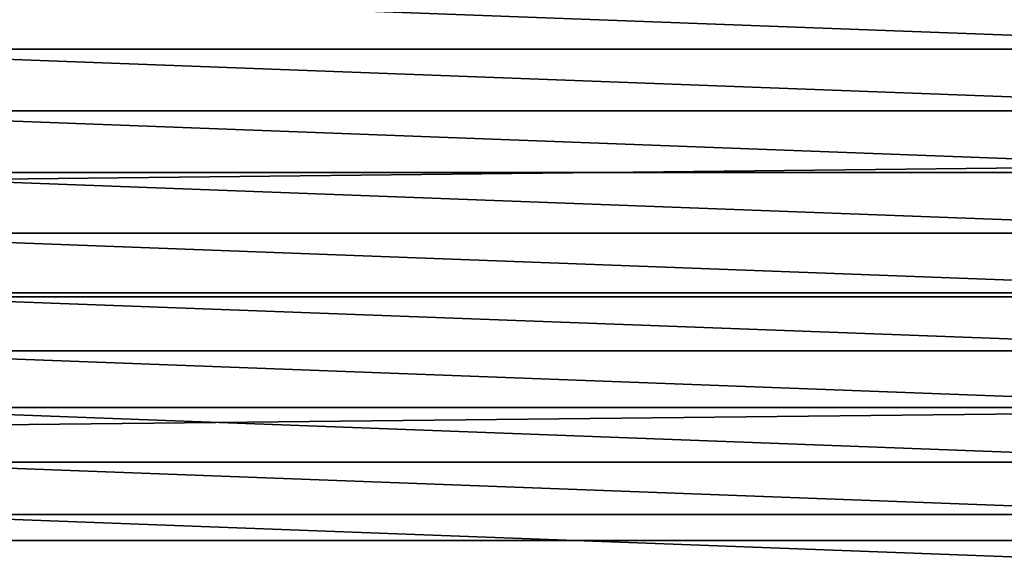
# Model space of a CAD drawing. Header units: metres. Extents: x -128 to 173, y -23 to 79.
# Tile 41 of 129: x -6.08 to 4.96, y -5.62 to 0.33. Entities that reach past the tile are written whole.
import ezdxf

# ---------------------------------------------------------------- set-up
doc = ezdxf.new("R2010")
doc.units = ezdxf.units.M
doc.layers.add('solid_ORA_153_SW0001', color=7, linetype='CONTINUOUS')

msp = doc.modelspace()

# ---------------------------------------------------------------- linework, layer by layer
at = {"layer": 'solid_ORA_153_SW0001'}
for points in [[(-127.5, 0, 23), (127.5, 0, 23), (127.5, 2.772344, 22.832304)], [(-127.5, 2.772344, 22.832304), (-127.5, 0, 23), (127.5, 2.772344, 22.832304)], [(-9.25, 0, -40), (-9.224133, 0.691239, -40), (9.25, 0, -40)], [(-9.224133, 0.691239, -40), (9.224133, 0.691239, -40), (9.25, 0, -40)], [(9.224133, -0.691239, -40), (-9.25, 0, -40), (9.25, 0, -40)], [(9.224133, -0.691239, -40), (-9.224133, -0.691239, -40), (-9.25, 0, -40)], [(-127.5, -2.772344, 22.832304), (127.5, -2.772344, 22.832304), (127.5, 0, 23)], [(-127.5, 0, 23), (-127.5, -2.772344, 22.832304), (127.5, 0, 23)], [(9.146676, -1.378703, -40), (-9.146676, -1.378703, -40), (-9.224133, -0.691239, -40)], [(9.224133, -0.691239, -40), (9.146676, -1.378703, -40), (-9.224133, -0.691239, -40)], [(9.018089, -2.058278, -40), (-9.018089, -2.058278, -40), (-9.146676, -1.378703, -40)], [(9.146676, -1.378703, -40), (9.018089, -2.058278, -40), (-9.146676, -1.378703, -40)], [(8.839021, -2.726578, -40), (-8.839021, -2.726578, -40), (-9.018089, -2.058278, -40)], [(9.018089, -2.058278, -40), (8.839021, -2.726578, -40), (-9.018089, -2.058278, -40)], [(8.610602, -3.379346, -40), (-8.610602, -3.379346, -40), (-8.839021, -2.726578, -40)], [(8.839021, -2.726578, -40), (8.610602, -3.379346, -40), (-8.839021, -2.726578, -40)], [(-127.5, -5.50426, 22.331661), (127.5, -5.50426, 22.331661), (127.5, -2.772344, 22.832304)], [(-127.5, -2.772344, 22.832304), (-127.5, -5.50426, 22.331661), (127.5, -2.772344, 22.832304)], [(8.333917, -4.013522, -40), (-8.333917, -4.013522, -40), (-8.610602, -3.379346, -40)], [(8.610602, -3.379346, -40), (8.333917, -4.013522, -40), (-8.610602, -3.379346, -40)], [(8.010773, -4.624931, -40), (-8.010773, -4.624931, -40), (-8.333917, -4.013522, -40)], [(8.333917, -4.013522, -40), (8.010773, -4.624931, -40), (-8.333917, -4.013522, -40)], [(7.642651, -5.210797, -40), (-7.642651, -5.210797, -40), (-8.010773, -4.624931, -40)], [(8.010773, -4.624931, -40), (7.642651, -5.210797, -40), (-8.010773, -4.624931, -40)], [(7.231997, -5.76721, -40), (-7.231997, -5.76721, -40), (-7.642651, -5.210797, -40)], [(7.642651, -5.210797, -40), (7.231997, -5.76721, -40), (-7.642651, -5.210797, -40)], [(-127.5, -8.155912, 21.505373), (127.5, -8.155912, 21.505373), (127.5, -5.50426, 22.331661)], [(-127.5, -5.50426, 22.331661), (-127.5, -8.155912, 21.505373), (127.5, -5.50426, 22.331661)]]:
    msp.add_3dface(points, dxfattribs=at)

doc.saveas('drawing.dxf')
